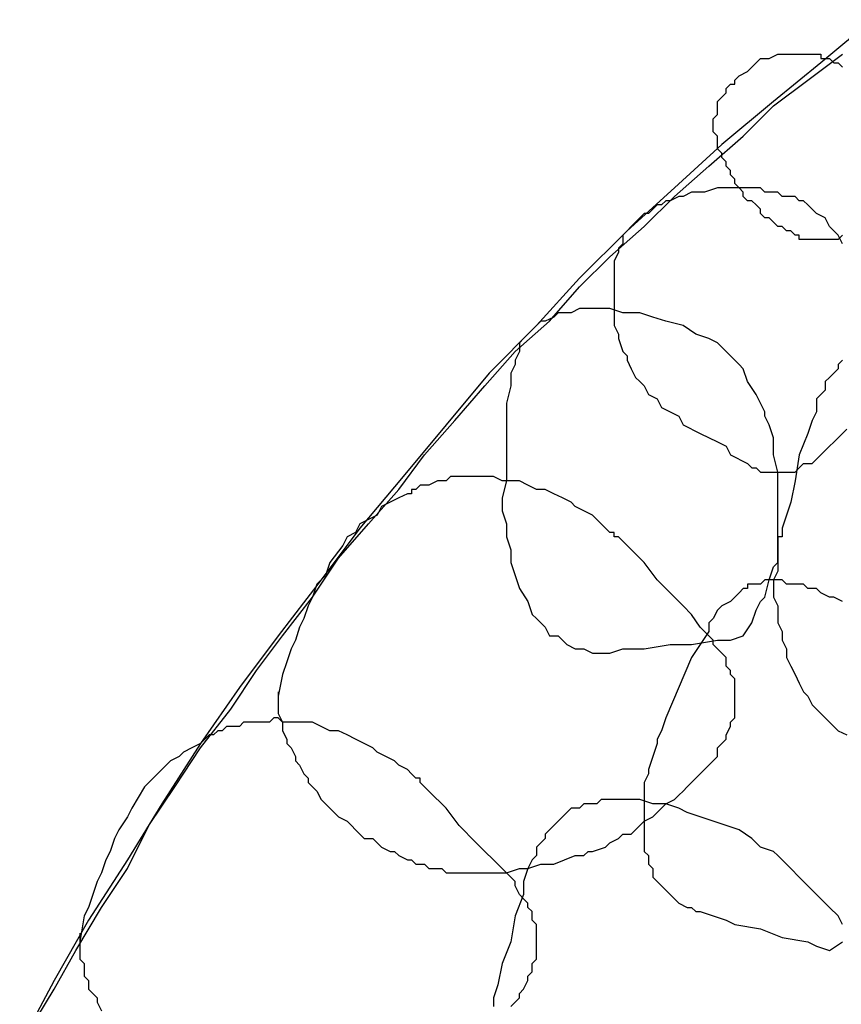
# Model space of a CAD drawing. Header units: millimetres. Extents: x 14 to 424, y 0 to 287.
# Tile 82 of 104: x 320 to 328, y 180 to 189. Entities that reach past the tile are written whole.
import ezdxf

# ---------------------------------------------------------------- set-up
doc = ezdxf.new("R2010")
doc.units = ezdxf.units.MM
doc.layers.add('PDF _0', color=7, linetype='Continuous')

msp = doc.modelspace()

# ---------------------------------------------------------------- linework, layer by layer
at = {"layer": 'PDF _0', "lineweight": 25}
for points in [[(328.0635, 189.4352), (327.565, 189.0197), (327.108, 188.6459), (326.6095, 188.2304), (326.1525, 187.815), (325.6956, 187.3996), (325.2386, 186.9426), (324.8232, 186.4856), (324.3662, 186.0287), (323.9508, 185.5301), (323.5353, 185.0316), (323.1199, 184.5331), (322.746, 184.0346), (322.3306, 183.4945), (321.9567, 182.996), (321.5828, 182.456), (321.2089, 181.8744), (320.8766, 181.3343), (320.5027, 180.7527), (320.1704, 180.1711), (319.838, 179.548)], [(319.9211, 179.6726), (320.1704, 180.088), (320.3781, 180.4619), (320.6273, 180.8774), (320.8766, 181.2512), (321.0843, 181.6667), (321.3336, 182.0405), (321.5828, 182.4144), (321.8736, 182.7883), (322.1229, 183.1622), (322.3721, 183.4945), (322.6629, 183.8684), (322.9122, 184.2423), (323.203, 184.5747), (323.4938, 184.907), (323.743, 185.2393), (324.0338, 185.5717), (324.3246, 185.904), (324.6154, 186.2364), (324.9478, 186.5272), (325.2386, 186.8595), (325.5294, 187.1503), (325.8617, 187.4411), (326.1525, 187.7319), (326.4849, 188.0227), (326.8172, 188.3135), (327.108, 188.6043), (327.4403, 188.8536), (327.7727, 189.1028)], [(327.7727, 187.358), (327.7311, 187.3165), (327.6896, 187.3165), (327.6481, 187.3165), (327.6065, 187.3165), (327.565, 187.3165), (327.5234, 187.3165), (327.4819, 187.3165), (327.4403, 187.3165), (327.3988, 187.3165), (327.3573, 187.3165), (327.3573, 187.358), (327.3157, 187.358), (327.2742, 187.3996), (327.2326, 187.3996), (327.1911, 187.4411), (327.1496, 187.4411), (327.108, 187.4827), (327.0665, 187.5242), (327.0249, 187.5242), (326.9834, 187.5657), (326.9834, 187.6073), (326.9418, 187.6488), (326.9003, 187.6904), (326.8588, 187.6904), (326.8172, 187.7319), (326.8172, 187.7735), (326.7757, 187.815), (326.7341, 187.8565), (326.7341, 187.8981), (326.6926, 187.9396), (326.6926, 187.9812), (326.651, 188.0227), (326.651, 188.0643), (326.6095, 188.1058), (326.6095, 188.1473), (326.568, 188.1889), (326.568, 188.2304), (326.568, 188.272), (326.568, 188.3135), (326.5264, 188.3551), (326.5264, 188.3966), (326.5264, 188.4381), (326.5264, 188.4797), (326.568, 188.5212), (326.568, 188.5628), (326.568, 188.6043), (326.568, 188.6459), (326.6095, 188.6874), (326.651, 188.7289), (326.651, 188.7705), (326.6926, 188.812), (326.7341, 188.812), (326.7341, 188.8536), (326.7757, 188.8951), (326.8588, 188.9367), (326.9003, 188.9782), (326.9834, 189.0613), (327.0665, 189.0613), (327.1496, 189.1028), (327.2326, 189.1028), (327.2742, 189.1028), (327.3157, 189.1028), (327.3573, 189.1028), (327.3988, 189.1028), (327.4403, 189.1028), (327.4819, 189.1028), (327.5234, 189.1028), (327.565, 189.1028), (327.565, 189.0613), (327.6065, 189.0613), (327.6481, 189.0613), (327.6896, 189.0197), (327.7311, 189.0197), (327.7727, 188.9782)], [(327.7727, 187.2749), (327.7311, 187.358), (327.6896, 187.3996), (327.6481, 187.4411), (327.6065, 187.5242), (327.5234, 187.5657), (327.4403, 187.6488), (327.3988, 187.6904), (327.3573, 187.6904), (327.3157, 187.7319), (327.1911, 187.7319), (327.1496, 187.7735), (327.108, 187.7735), (327.0249, 187.7735), (326.9834, 187.815), (326.8588, 187.815), (326.7757, 187.815), (326.651, 187.815), (326.568, 187.815), (326.4433, 187.7735), (326.3187, 187.7735), (326.2356, 187.7319), (326.1941, 187.7319), (326.111, 187.6904), (326.0694, 187.6904), (326.0279, 187.6488), (325.9864, 187.6488), (325.9448, 187.6073), (325.9033, 187.5657), (325.8617, 187.5657), (325.8202, 187.5242), (325.7786, 187.4827), (325.7371, 187.4411), (325.6956, 187.3996), (325.654, 187.358), (325.654, 187.2749), (325.6125, 187.2334), (325.6125, 187.1919), (325.5709, 187.1088), (325.5709, 187.0672), (325.5709, 187.0257), (325.5709, 186.9426), (325.5709, 186.9011), (325.5709, 186.818), (325.5709, 186.7764), (325.5709, 186.7349), (325.5709, 186.6103), (325.5709, 186.5272), (325.5709, 186.4856), (325.6125, 186.4025), (325.6125, 186.361), (325.654, 186.2364), (325.6956, 186.1948), (325.6956, 186.1533), (325.7371, 186.0702), (325.7786, 185.9871), (325.8202, 185.9456), (325.8617, 185.904), (325.9033, 185.8209), (325.9864, 185.7794), (326.0279, 185.6963), (326.111, 185.6548), (326.1941, 185.6132), (326.2356, 185.5301), (326.4018, 185.4471), (326.568, 185.364), (326.651, 185.3224), (326.6926, 185.2393), (326.8588, 185.1563), (326.9003, 185.1147), (326.9418, 185.1147), (326.9834, 185.0732), (327.0249, 185.0732), (327.0665, 185.0732), (327.108, 185.0732), (327.1496, 185.0732), (327.1911, 185.0732), (327.2326, 185.0732), (327.2742, 185.0732), (327.3157, 185.0732), (327.3573, 185.1147), (327.3988, 185.1563), (327.4403, 185.1563), (327.4819, 185.1563), (327.5234, 185.1978), (327.565, 185.2393), (327.6065, 185.2809), (327.7311, 185.4055), (327.8142, 185.4886)], [(327.7727, 186.1533), (327.7311, 186.1117), (327.7311, 186.0702), (327.6896, 186.0287), (327.6481, 185.9871), (327.6065, 185.9456), (327.6065, 185.8625), (327.565, 185.8209), (327.5234, 185.7794), (327.5234, 185.6548), (327.4819, 185.5717), (327.4403, 185.4471), (327.3573, 185.2393), (327.3157, 184.9901), (327.2742, 184.7824), (327.1911, 184.5331), (327.1911, 184.45), (327.1496, 184.45), (327.1496, 184.4085), (327.1496, 184.3669), (327.1496, 184.2008), (327.1496, 184.1177), (327.108, 184.0346), (327.108, 183.9515), (327.108, 183.8684), (327.1496, 183.7853), (327.1496, 183.7023), (327.1496, 183.6192), (327.1911, 183.5361), (327.1911, 183.453), (327.2326, 183.3699), (327.2326, 183.2868), (327.2742, 183.2037), (327.3157, 183.1207), (327.3573, 183.0376), (327.3988, 182.9545), (327.4403, 182.9129), (327.4819, 182.8299), (327.565, 182.7468), (327.6065, 182.7052), (327.6896, 182.6221), (327.7311, 182.5806), (327.8142, 182.5391)], [(322.3306, 182.9545), (322.3306, 182.9129), (322.3306, 182.8299), (322.3306, 182.7883), (322.3306, 182.7468), (322.3721, 182.6637), (322.3721, 182.6221), (322.3721, 182.5806), (322.4137, 182.4975), (322.4137, 182.456), (322.4552, 182.4144), (322.4968, 182.3313), (322.4968, 182.2898), (322.5383, 182.2483), (322.5798, 182.1652), (322.6214, 182.1236), (322.6214, 182.0821), (322.6629, 182.0405), (322.7045, 181.999), (322.746, 181.9159), (322.7876, 181.8744), (322.8291, 181.8328), (322.8706, 181.7913), (322.9122, 181.7498), (322.9953, 181.7082), (323.0368, 181.6667), (323.0784, 181.6251), (323.1199, 181.5836), (323.1614, 181.542), (323.2445, 181.542), (323.2861, 181.5005), (323.3276, 181.459), (323.4107, 181.4174), (323.4522, 181.4174), (323.4938, 181.3759), (323.5769, 181.3343), (323.6184, 181.3343), (323.66, 181.2928), (323.743, 181.2928), (323.7846, 181.2512), (323.8261, 181.2512), (323.9092, 181.2512), (323.9508, 181.2097), (324.0338, 181.2097), (324.0754, 181.2097), (324.1169, 181.2097), (324.2, 181.2097), (324.2416, 181.2097), (324.2831, 181.2097), (324.3662, 181.2097), (324.4077, 181.2097), (324.4493, 181.2097), (324.5324, 181.2097), (324.657, 181.2512), (324.7401, 181.2512), (324.8647, 181.2928), (324.9893, 181.2928), (325.197, 181.3759), (325.2801, 181.3759), (325.3217, 181.4174), (325.3632, 181.4174), (325.4878, 181.459), (325.5294, 181.5005), (325.6125, 181.542), (325.654, 181.5836), (325.7371, 181.5836), (325.7786, 181.6251), (325.8202, 181.6667), (325.8617, 181.7082), (325.9448, 181.7498), (326.0279, 181.8328), (326.0694, 181.8744), (326.1525, 181.9159), (326.1941, 181.9575), (326.2356, 181.999), (326.2772, 182.0405), (326.3187, 182.0821), (326.3602, 182.1236), (326.4018, 182.1652), (326.4433, 182.2067), (326.4849, 182.2483), (326.5264, 182.2898), (326.568, 182.3313), (326.568, 182.4144), (326.6095, 182.456), (326.651, 182.4975), (326.651, 182.5391), (326.6926, 182.6221), (326.6926, 182.6637), (326.7341, 182.7052), (326.7341, 182.7883), (326.7341, 182.8299), (326.7341, 182.8714), (326.7341, 182.9129), (326.7341, 182.9545), (326.7341, 182.996), (326.7341, 183.0791), (326.6926, 183.1207), (326.6926, 183.1622), (326.651, 183.2037), (326.651, 183.2868), (326.6095, 183.3284), (326.568, 183.3699), (326.5264, 183.4115), (326.5264, 183.453), (326.4849, 183.4945), (326.4018, 183.5776), (326.3187, 183.7023), (326.2356, 183.7853), (326.1525, 183.8684), (325.9864, 184.0346), (325.8617, 184.2008), (325.6956, 184.3669), (325.6125, 184.45), (325.5709, 184.45), (325.5709, 184.4916), (325.5294, 184.4916), (325.4878, 184.5331), (325.4048, 184.6162), (325.3632, 184.6577), (325.2801, 184.6993), (325.197, 184.7408), (325.1555, 184.7824), (325.0724, 184.8239), (324.9893, 184.8655), (324.9062, 184.907), (324.8232, 184.907), (324.7401, 184.9485), (324.657, 184.9901), (324.5739, 184.9901), (324.4908, 184.9901), (324.4077, 185.0316), (324.3662, 185.0316), (324.3246, 185.0316), (324.2831, 185.0316), (324.2416, 185.0316), (324.2, 185.0316), (324.1585, 185.0316), (324.1169, 185.0316), (324.0754, 185.0316), (324.0338, 185.0316), (323.9923, 185.0316), (323.9508, 184.9901), (323.9092, 184.9901), (323.8677, 184.9901), (323.7846, 184.9485), (323.743, 184.9485), (323.7015, 184.9485), (323.66, 184.907), (323.6184, 184.907), (323.6184, 184.8655), (323.5769, 184.8655), (323.4938, 184.8239), (323.4107, 184.7824), (323.3276, 184.7408), (323.2861, 184.6577), (323.203, 184.6162), (323.1199, 184.5747), (323.0784, 184.4916), (322.9953, 184.45), (322.9537, 184.3669), (322.8291, 184.2008), (322.7876, 184.0761), (322.7045, 183.9931), (322.6629, 183.8684), (322.6214, 183.7853), (322.5798, 183.6607), (322.5383, 183.5776), (322.4968, 183.453), (322.4552, 183.3699), (322.4137, 183.2453), (322.3721, 183.1207), (322.3306, 182.9129)], [(327.7727, 183.8269), (327.6896, 183.8684), (327.6481, 183.8684), (327.565, 183.91), (327.5234, 183.9515), (327.4403, 183.9515), (327.3988, 183.9931), (327.3157, 183.9931), (327.2326, 183.9931), (327.1911, 184.0346), (327.108, 184.0346), (327.0249, 184.0346), (326.9834, 183.9931), (326.9418, 183.9931), (326.9003, 183.9931), (326.8588, 183.9931), (326.8588, 183.9515), (326.8172, 183.9515), (326.7757, 183.91), (326.7341, 183.8684), (326.6926, 183.8269), (326.6095, 183.7853), (326.568, 183.7438), (326.5264, 183.6607), (326.4849, 183.6192), (326.4849, 183.5361), (326.4018, 183.4115), (326.3187, 183.2868), (326.0694, 182.7052), (326.0279, 182.5806), (325.9864, 182.4975), (325.9864, 182.456), (325.9448, 182.3313), (325.9033, 182.2067), (325.9033, 182.1652), (325.8617, 182.0821), (325.8617, 182.0405), (325.8617, 181.9575), (325.8617, 181.8744), (325.8617, 181.8328), (325.8617, 181.7498), (325.8617, 181.7082), (325.8617, 181.6251), (325.8617, 181.5836), (325.8617, 181.5005), (325.8617, 181.4174), (325.9033, 181.3759), (325.9033, 181.2928), (325.9448, 181.2512), (325.9448, 181.1682), (325.9864, 181.1266), (326.0279, 181.0851), (326.0694, 181.0435), (326.111, 181.002), (326.1525, 180.9604), (326.1941, 180.9189), (326.2772, 180.8774), (326.3187, 180.8774), (326.3602, 180.8358), (326.4018, 180.8358), (326.5264, 180.7943), (326.651, 180.7527), (326.7341, 180.7112), (326.9834, 180.6696), (327.1911, 180.5866), (327.4403, 180.545), (327.5234, 180.5035), (327.6481, 180.4619), (327.7727, 180.545)], [(324.5739, 179.9219), (324.6154, 179.9634), (324.657, 180.005), (324.657, 180.0465), (324.6985, 180.088), (324.7401, 180.1711), (324.7401, 180.2127), (324.7816, 180.2542), (324.7816, 180.3373), (324.8232, 180.3788), (324.8232, 180.4204), (324.8232, 180.4619), (324.8232, 180.5035), (324.8232, 180.545), (324.8232, 180.5866), (324.8232, 180.6281), (324.8232, 180.6696), (324.8232, 180.7112), (324.7816, 180.7527), (324.7816, 180.8358), (324.7401, 180.8774), (324.7401, 180.9189), (324.6985, 180.9604), (324.657, 181.002), (324.6154, 181.0851), (324.6154, 181.1266), (324.5739, 181.1682), (324.4908, 181.2512), (324.4077, 181.3343), (324.3246, 181.4174), (324.2416, 181.5005), (324.0754, 181.6667), (323.9508, 181.8328), (323.7846, 181.999), (323.7015, 182.0821), (323.7015, 182.1236), (323.66, 182.1236), (323.6184, 182.1652), (323.5769, 182.2067), (323.4938, 182.2483), (323.4522, 182.2898), (323.3692, 182.3313), (323.2861, 182.3729), (323.2445, 182.4144), (323.1614, 182.456), (323.0784, 182.4975), (322.9953, 182.5391), (322.9122, 182.5806), (322.8291, 182.5806), (322.746, 182.6221), (322.6629, 182.6637), (322.5798, 182.6637), (322.4968, 182.6637), (322.4552, 182.6637), (322.4137, 182.6637), (322.3721, 182.6637), (322.3306, 182.7052), (322.289, 182.7052), (322.2475, 182.6637), (322.206, 182.6637), (322.1644, 182.6637), (322.1229, 182.6637), (322.0813, 182.6637), (322.0398, 182.6637), (321.9982, 182.6637), (321.9567, 182.6221), (321.8736, 182.6221), (321.8321, 182.6221), (321.7905, 182.5806), (321.749, 182.5806), (321.7074, 182.5391), (321.6659, 182.5391), (321.5828, 182.456), (321.4997, 182.4144), (321.4166, 182.3729), (321.3751, 182.3313), (321.292, 182.2898), (321.2089, 182.2067), (321.1674, 182.1652), (321.0843, 182.0821), (321.0428, 182.0405), (320.9181, 181.8328), (320.8766, 181.7498), (320.7935, 181.6251), (320.752, 181.542), (320.7104, 181.4174), (320.6689, 181.3343), (320.6273, 181.2097), (320.5858, 181.1266), (320.5442, 181.002), (320.5027, 180.8774), (320.4612, 180.7943), (320.4196, 180.545)], [(327.7727, 180.7112), (327.7311, 180.7943), (327.6481, 180.8774), (327.565, 180.9604), (327.4819, 181.0435), (327.3988, 181.1266), (327.2326, 181.2928), (327.1911, 181.3343), (327.1496, 181.3759), (327.108, 181.4174), (326.9834, 181.459), (326.9003, 181.542), (326.7757, 181.6251), (326.651, 181.6667), (326.5264, 181.7082), (326.4018, 181.7498), (326.2772, 181.7913), (326.1941, 181.8328), (326.0694, 181.8744), (325.9448, 181.8744), (325.8202, 181.9159), (325.7371, 181.9159), (325.6956, 181.9159), (325.6125, 181.9159), (325.5709, 181.9159), (325.4878, 181.9159), (325.4463, 181.9159), (325.4048, 181.8744), (325.3217, 181.8744), (325.2801, 181.8744), (325.2386, 181.8328), (325.1555, 181.8328), (325.114, 181.7913), (325.0724, 181.7498), (325.0309, 181.7082), (324.9893, 181.6667), (324.9478, 181.6251), (324.9062, 181.5836), (324.9062, 181.542), (324.8647, 181.5005), (324.8232, 181.459), (324.8232, 181.3759), (324.7816, 181.3343), (324.7401, 181.2512), (324.6985, 181.1266), (324.6985, 181.002), (324.6154, 180.7943), (324.5739, 180.545), (324.4908, 180.3373), (324.4493, 180.1296), (324.4077, 180.005), (324.4077, 179.9634), (324.4077, 179.9219)], [(320.4196, 180.6281), (320.4196, 180.545), (320.4196, 180.5035), (320.4196, 180.4619), (320.4196, 180.3788), (320.4612, 180.3373), (320.4612, 180.2542), (320.4612, 180.2127), (320.5027, 180.1711), (320.5027, 180.088), (320.5442, 180.0465), (320.5858, 180.005), (320.5858, 179.9634), (320.6273, 179.8803)]]:
    msp.add_lwpolyline(points, dxfattribs=at)
msp.add_lwpolyline([(326.8172, 183.4945), (326.9003, 183.6192), (326.9418, 183.7438), (326.9834, 183.8269), (327.0249, 183.8684), (327.0665, 184.0346), (327.108, 184.1592), (327.1496, 184.2008), (327.1496, 184.2423), (327.1496, 184.3254), (327.1496, 184.6162), (327.1496, 184.7824), (327.1496, 184.9485), (327.1496, 185.0732), (327.108, 185.2393), (327.108, 185.4055), (327.0665, 185.5301), (327.0249, 185.6132), (327.0249, 185.6548), (326.9834, 185.7379), (326.9418, 185.8209), (326.8588, 185.9456), (326.8172, 186.0702), (326.7757, 186.1117), (326.7341, 186.1533), (326.6926, 186.1948), (326.6095, 186.2779), (326.568, 186.3195), (326.4849, 186.361), (326.3602, 186.4025), (326.2356, 186.4856), (326.0694, 186.5272), (325.9448, 186.5687), (325.8202, 186.6103), (325.654, 186.6103), (325.5294, 186.6518), (325.3632, 186.6518), (325.3217, 186.6518), (325.2386, 186.6518), (325.1555, 186.6103), (325.114, 186.6103), (325.0309, 186.6103), (324.9893, 186.5687), (324.9062, 186.5272), (324.8647, 186.5272), (324.8232, 186.4856), (324.7401, 186.4025), (324.6985, 186.361), (324.657, 186.3195), (324.657, 186.2364), (324.6154, 186.1533), (324.6154, 186.1117), (324.5739, 186.0287), (324.5739, 185.904), (324.5324, 185.7379), (324.5324, 185.5717), (324.5324, 184.9901), (324.4908, 184.8239), (324.4908, 184.7408), (324.4908, 184.6993), (324.5324, 184.5747), (324.5324, 184.45), (324.5739, 184.3254), (324.5739, 184.2008), (324.6154, 184.0761), (324.657, 183.9515), (324.7401, 183.8269), (324.7816, 183.7023), (324.8232, 183.6607), (324.8647, 183.6192), (324.9062, 183.5776), (324.9478, 183.4945), (325.0309, 183.4945), (325.0724, 183.453), (325.114, 183.4115), (325.197, 183.3699), (325.2386, 183.3699), (325.2801, 183.3699), (325.3632, 183.3284), (325.4048, 183.3284), (325.5294, 183.3284), (325.654, 183.3699), (325.8617, 183.3699), (326.111, 183.4115), (326.3187, 183.4115), (326.568, 183.453), (326.6926, 183.453)], close=True, dxfattribs=at)

doc.saveas('drawing.dxf')
